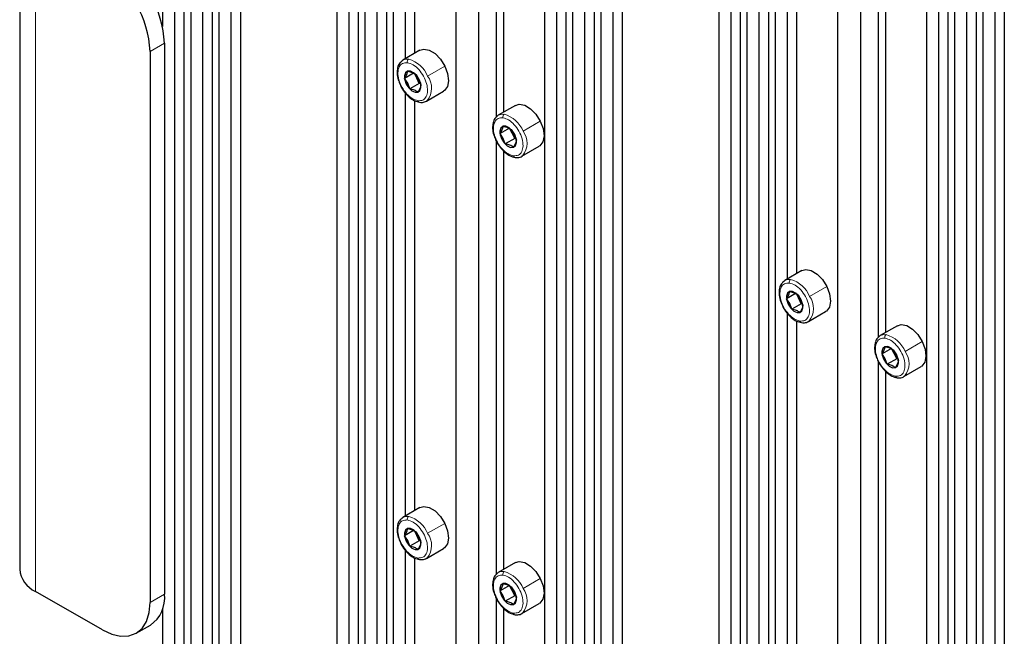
# Paper-space layout 'Blatt4' of a CAD drawing. Header units: millimetres. Extents: x 5 to 418, y 2 to 292.
# Tile 95 of 111: x 259 to 283, y 213 to 228. Entities that reach past the tile are written whole.
import ezdxf

# ---------------------------------------------------------------- set-up
doc = ezdxf.new("R2010")
doc.units = ezdxf.units.MM

psp = doc.layouts.new('Blatt4')

# ---------------------------------------------------------------- linework, layer by layer
at = {"color": 7, "linetype": 'Continuous', "lineweight": 25}
for p, q in [((262.344, 246.158), (262.344, 228.238)), ((262.639, 245.75), (262.639, 175.153)), ((262.874, 245.852), (262.874, 175.017)), ((263.039, 245.757), (263.039, 174.922)), ((263.334, 245.349), (263.334, 174.752)), ((263.57, 245.45), (263.57, 174.616)), ((263.734, 245.356), (263.734, 174.521)), ((264.265, 245.049), (264.265, 174.214)), ((264.029, 244.947), (264.029, 174.35)), ((266.646, 243.675), (266.646, 172.84)), ((267.176, 243.368), (267.176, 172.533)), ((267.341, 243.273), (267.341, 172.438)), ((266.941, 243.267), (266.941, 172.669)), ((267.636, 242.865), (267.636, 172.268)), ((267.872, 242.967), (267.872, 172.132)), ((268.036, 242.872), (268.036, 172.037)), ((270.14, 242.304), (270.14, 170.823)), ((269.58, 241.981), (269.58, 171.146)), ((271.772, 240.716), (271.772, 169.858)), ((272.302, 240.409), (272.302, 169.574)), ((272.067, 240.307), (272.067, 169.71)), ((272.467, 240.314), (272.467, 169.479)), ((272.762, 239.906), (272.762, 169.309)), ((272.998, 240.008), (272.998, 169.173)), ((273.162, 239.913), (273.162, 169.078)), ((273.457, 239.505), (273.457, 168.907)), ((273.693, 239.606), (273.693, 168.771)), ((276.074, 238.232), (276.074, 167.397)), ((276.605, 237.926), (276.605, 167.091)), ((268.331, 237.899), (268.331, 227.44)), ((268.567, 237.7), (268.567, 227.576)), ((276.369, 237.824), (276.369, 167.227)), ((276.769, 237.831), (276.769, 166.996)), ((277.3, 237.524), (277.3, 166.689)), ((277.064, 237.422), (277.064, 166.825)), ((277.464, 237.429), (277.464, 166.594)), ((279.568, 236.861), (279.568, 165.38)), ((270.582, 236.703), (270.582, 225.999)), ((279.008, 236.538), (279.008, 165.703)), ((270.759, 236.463), (270.759, 226.12)), ((281.2, 235.273), (281.2, 164.415)), ((281.495, 234.865), (281.495, 164.268)), ((281.731, 234.966), (281.731, 164.132)), ((281.895, 234.871), (281.895, 164.037)), ((282.426, 234.565), (282.426, 163.73)), ((282.19, 234.463), (282.19, 163.866)), ((282.59, 234.47), (282.59, 163.635)), ((282.885, 234.062), (282.885, 163.465)), ((283.121, 234.164), (283.121, 163.329)), ((277.759, 232.456), (277.759, 221.997)), ((277.995, 232.258), (277.995, 222.133)), ((258.819, 231.161), (258.819, 214.83)), ((280.01, 231.26), (280.01, 220.556)), ((280.187, 231.021), (280.187, 220.677)), ((262.391, 227.827), (262.391, 214.218)), ((262.038, 227.623), (262.038, 214.014)), ((268.699, 227.652), (268.275, 227.407)), ((268.553, 227.091), (268.318, 226.955)), ((268.617, 226.962), (268.553, 227.091)), ((268.594, 227.052), (268.673, 226.933)), ((268.398, 226.836), (268.318, 226.955)), ((268.446, 226.698), (268.398, 226.836)), ((268.681, 226.833), (268.446, 226.698)), ((268.681, 226.833), (268.617, 226.962)), ((268.673, 226.933), (268.722, 226.795)), ((268.712, 226.821), (268.681, 226.833)), ((268.331, 226.603), (268.331, 216.144)), ((268.858, 226.397), (269.282, 226.642)), ((268.567, 226.405), (268.567, 216.28)), ((271.056, 226.291), (270.632, 226.046)), ((270.91, 225.73), (270.675, 225.595)), ((270.755, 225.475), (270.675, 225.595)), ((270.974, 225.602), (270.91, 225.73)), ((270.951, 225.692), (271.03, 225.572)), ((271.038, 225.473), (270.974, 225.602)), ((271.03, 225.572), (271.079, 225.434)), ((270.582, 225.407), (270.582, 214.704)), ((270.803, 225.337), (270.755, 225.475)), ((271.038, 225.473), (270.803, 225.337)), ((271.069, 225.46), (271.038, 225.473)), ((270.759, 225.168), (270.759, 214.824)), ((271.215, 225.036), (271.639, 225.281)), ((278.127, 222.209), (277.703, 221.964)), ((277.982, 221.648), (277.746, 221.512)), ((278.046, 221.52), (277.982, 221.648)), ((277.826, 221.393), (277.746, 221.512)), ((278.022, 221.61), (278.102, 221.49)), ((278.11, 221.391), (278.046, 221.52)), ((278.102, 221.49), (278.15, 221.352)), ((277.759, 221.161), (277.759, 210.702)), ((277.874, 221.255), (277.826, 221.393)), ((278.11, 221.391), (277.874, 221.255)), ((278.141, 221.378), (278.11, 221.391)), ((278.286, 220.954), (278.711, 221.199)), ((277.995, 220.962), (277.995, 210.838)), ((280.484, 220.849), (280.06, 220.604)), ((280.339, 220.288), (280.103, 220.152)), ((280.403, 220.159), (280.339, 220.288)), ((280.379, 220.249), (280.459, 220.129)), ((280.01, 219.964), (280.01, 209.261)), ((280.183, 220.032), (280.103, 220.152)), ((280.231, 219.894), (280.183, 220.032)), ((280.467, 220.03), (280.231, 219.894)), ((280.467, 220.03), (280.403, 220.159)), ((280.459, 220.129), (280.507, 219.991)), ((280.498, 220.018), (280.467, 220.03)), ((280.187, 219.725), (280.187, 209.381)), ((280.643, 219.593), (281.068, 219.838)), ((268.699, 216.357), (268.275, 216.112)), ((268.553, 215.795), (268.318, 215.66)), ((268.398, 215.54), (268.318, 215.66)), ((268.617, 215.667), (268.553, 215.795)), ((268.594, 215.757), (268.673, 215.637)), ((268.681, 215.538), (268.617, 215.667)), ((268.673, 215.637), (268.722, 215.499)), ((268.446, 215.402), (268.398, 215.54)), ((268.681, 215.538), (268.446, 215.402)), ((268.712, 215.526), (268.681, 215.538)), ((268.858, 215.101), (269.282, 215.346)), ((268.331, 215.308), (268.331, 204.849)), ((268.567, 215.109), (268.567, 204.985)), ((271.056, 214.996), (270.632, 214.751)), ((270.91, 214.435), (270.675, 214.299)), ((270.974, 214.306), (270.91, 214.435)), ((270.951, 214.396), (271.03, 214.277)), ((260.859, 213.333), (259.209, 214.286)), ((270.582, 214.112), (270.582, 203.408)), ((270.755, 214.179), (270.675, 214.299)), ((270.803, 214.042), (270.755, 214.179)), ((271.038, 214.177), (270.803, 214.042)), ((271.038, 214.177), (270.974, 214.306)), ((271.03, 214.277), (271.079, 214.139)), ((271.069, 214.165), (271.038, 214.177)), ((262.344, 213.862), (262.344, 180.606)), ((270.759, 213.872), (270.759, 203.529)), ((271.215, 213.741), (271.639, 213.985)), ((261.692, 213.251), (262.046, 213.455))]:
    psp.add_line(p, q, dxfattribs=at)
at = {"color": 7, "linetype": 'Continuous', "lineweight": 18}
for p, q in [((259.209, 214.286), (259.209, 230.617)), ((262.391, 227.827), (262.038, 227.623)), ((268.888, 227.015), (269.312, 227.26)), ((268.398, 226.836), (268.36, 226.818)), ((268.645, 226.975), (268.617, 226.962)), ((268.673, 226.933), (268.679, 226.931)), ((271.245, 225.655), (271.669, 225.899)), ((271.002, 225.614), (270.974, 225.602)), ((271.03, 225.572), (271.036, 225.57)), ((270.755, 225.475), (270.717, 225.458)), ((278.316, 221.572), (278.74, 221.817)), ((278.073, 221.532), (278.046, 221.52)), ((278.102, 221.49), (278.107, 221.488)), ((277.826, 221.393), (277.788, 221.376)), ((280.673, 220.212), (281.097, 220.457)), ((280.183, 220.032), (280.145, 220.015)), ((280.43, 220.171), (280.403, 220.159)), ((280.459, 220.129), (280.464, 220.128)), ((268.888, 215.72), (269.312, 215.965)), ((268.645, 215.679), (268.617, 215.667)), ((268.673, 215.637), (268.679, 215.636)), ((268.398, 215.54), (268.36, 215.523)), ((271.245, 214.359), (271.669, 214.604)), ((262.038, 214.014), (262.391, 214.218)), ((270.755, 214.179), (270.717, 214.162)), ((271.002, 214.319), (270.974, 214.306)), ((271.03, 214.277), (271.036, 214.275))]:
    psp.add_line(p, q, dxfattribs=at)
at = {"color": 7, "linetype": 'Continuous', "lineweight": 25, "flags": 128}
for points in [[(268.699, 227.652), (268.792, 227.679), (268.927, 227.654), (269.071, 227.568), (269.204, 227.431), (269.312, 227.26)], [(268.258, 227.396), (268.261, 227.398), (268.275, 227.407)], [(269.312, 227.26), (269.381, 227.075), (269.403, 226.899), (269.376, 226.753), (269.301, 226.654), (269.282, 226.642)], [(268.679, 226.931), (268.618, 227.026), (268.541, 227.097), (268.462, 227.135), (268.391, 227.133), (268.339, 227.092), (268.316, 227.018), (268.323, 226.922), (268.36, 226.818)], [(268.36, 226.818), (268.421, 226.724), (268.497, 226.652), (268.577, 226.614), (268.648, 226.616), (268.699, 226.657), (268.723, 226.732), (268.716, 226.828), (268.679, 226.931)], [(268.875, 226.408), (268.872, 226.406), (268.858, 226.397)], [(271.056, 226.291), (271.149, 226.318), (271.284, 226.293), (271.428, 226.207), (271.561, 226.071), (271.669, 225.899)], [(270.615, 226.036), (270.618, 226.037), (270.632, 226.046)], [(271.036, 225.57), (270.975, 225.665), (270.898, 225.737), (270.819, 225.775), (270.748, 225.773), (270.696, 225.731), (270.673, 225.657), (270.68, 225.561), (270.717, 225.458)], [(271.669, 225.899), (271.738, 225.715), (271.76, 225.538), (271.733, 225.392), (271.658, 225.293), (271.639, 225.281)], [(270.717, 225.458), (270.778, 225.363), (270.854, 225.291), (270.934, 225.253), (271.005, 225.255), (271.056, 225.297), (271.08, 225.371), (271.073, 225.467), (271.036, 225.57)], [(271.232, 225.047), (271.229, 225.045), (271.215, 225.036)], [(278.127, 222.209), (278.22, 222.236), (278.355, 222.211), (278.499, 222.125), (278.632, 221.989), (278.74, 221.817)], [(277.686, 221.953), (277.689, 221.955), (277.703, 221.964)], [(278.107, 221.488), (278.046, 221.583), (277.969, 221.655), (277.89, 221.693), (277.819, 221.691), (277.768, 221.649), (277.744, 221.575), (277.751, 221.479), (277.788, 221.376)], [(278.74, 221.817), (278.809, 221.633), (278.831, 221.456), (278.804, 221.31), (278.729, 221.211), (278.711, 221.199)], [(277.788, 221.376), (277.849, 221.281), (277.926, 221.209), (278.005, 221.171), (278.076, 221.173), (278.127, 221.215), (278.151, 221.289), (278.144, 221.385), (278.107, 221.488)], [(278.303, 220.965), (278.3, 220.963), (278.286, 220.954)], [(280.484, 220.849), (280.577, 220.876), (280.713, 220.851), (280.856, 220.765), (280.989, 220.628), (281.097, 220.457)], [(280.043, 220.593), (280.046, 220.595), (280.06, 220.604)], [(281.097, 220.457), (281.166, 220.272), (281.188, 220.096), (281.161, 219.949), (281.087, 219.851), (281.068, 219.838)], [(280.464, 220.128), (280.403, 220.222), (280.327, 220.294), (280.247, 220.332), (280.176, 220.33), (280.125, 220.289), (280.101, 220.214), (280.108, 220.118), (280.145, 220.015)], [(280.145, 220.015), (280.206, 219.92), (280.283, 219.849), (280.362, 219.811), (280.433, 219.813), (280.484, 219.854), (280.508, 219.928), (280.501, 220.024), (280.464, 220.128)], [(280.66, 219.604), (280.657, 219.602), (280.643, 219.593)], [(268.699, 216.357), (268.792, 216.383), (268.927, 216.359), (269.071, 216.273), (269.204, 216.136), (269.312, 215.965)], [(268.258, 216.101), (268.261, 216.103), (268.275, 216.112)], [(268.679, 215.636), (268.618, 215.73), (268.541, 215.802), (268.462, 215.84), (268.391, 215.838), (268.339, 215.797), (268.316, 215.722), (268.323, 215.626), (268.36, 215.523)], [(269.312, 215.965), (269.381, 215.78), (269.403, 215.604), (269.376, 215.457), (269.301, 215.359), (269.282, 215.346)], [(268.36, 215.523), (268.421, 215.428), (268.497, 215.356), (268.577, 215.319), (268.648, 215.321), (268.699, 215.362), (268.723, 215.436), (268.716, 215.532), (268.679, 215.636)], [(268.875, 215.112), (268.872, 215.11), (268.858, 215.101)], [(271.056, 214.996), (271.149, 215.023), (271.284, 214.998), (271.428, 214.912), (271.561, 214.775), (271.669, 214.604)], [(270.615, 214.74), (270.618, 214.742), (270.632, 214.751)], [(271.669, 214.604), (271.738, 214.419), (271.76, 214.243), (271.733, 214.097), (271.658, 213.998), (271.639, 213.985)], [(271.036, 214.275), (270.975, 214.37), (270.898, 214.441), (270.819, 214.479), (270.748, 214.477), (270.696, 214.436), (270.673, 214.362), (270.68, 214.266), (270.717, 214.162)], [(270.717, 214.162), (270.778, 214.068), (270.854, 213.996), (270.934, 213.958), (271.005, 213.96), (271.056, 214.001), (271.08, 214.075), (271.073, 214.172), (271.036, 214.275)], [(260.859, 213.333), (261.089, 213.227), (261.31, 213.177), (261.514, 213.185), (261.692, 213.251), (261.839, 213.372), (261.948, 213.545), (262.015, 213.761), (262.038, 214.014)], [(271.232, 213.751), (271.229, 213.75), (271.215, 213.741)]]:
    psp.add_lwpolyline(points, dxfattribs=at)
at = {"color": 7, "linetype": 'Continuous', "lineweight": 18, "flags": 128}
for points in [[(268.275, 227.407), (268.334, 227.43), (268.42, 227.432)], [(270.632, 226.046), (270.691, 226.069), (270.777, 226.071)], [(277.703, 221.964), (277.762, 221.987), (277.848, 221.989)], [(280.06, 220.604), (280.119, 220.626), (280.205, 220.628)], [(268.275, 216.112), (268.334, 216.134), (268.42, 216.136)], [(270.632, 214.751), (270.691, 214.773), (270.777, 214.776)]]:
    psp.add_lwpolyline(points, dxfattribs=at)
at = {"color": 7, "linetype": 'Continuous', "lineweight": 25}
for centre, radius, start, end in [((259.479, 227.506), 2.561, 2.6055, 57.3945), ((259.832, 227.711), 2.561, 2.6055, 57.3945), ((268.96, 227.135), 0.384, 191.6562, 206.8091), ((268.985, 227.143), 0.41, 206.1561, 226.3735), ((271.317, 225.775), 0.384, 191.6562, 206.8091), ((271.342, 225.782), 0.41, 206.1561, 226.3735), ((278.388, 221.692), 0.384, 191.6562, 206.8091), ((278.413, 221.7), 0.41, 206.1561, 226.3735), ((280.745, 220.332), 0.384, 191.6562, 206.8091), ((280.77, 220.339), 0.41, 206.1561, 226.3735), ((268.96, 215.84), 0.384, 191.6562, 206.8091), ((268.985, 215.847), 0.41, 206.1561, 226.3735), ((259.486, 214.897), 0.671, 185.6948, 245.6253), ((271.317, 214.479), 0.384, 191.6562, 206.8091), ((261.598, 214.117), 0.799, 304.0564, 7.2558), ((271.342, 214.487), 0.41, 206.1561, 226.3735)]:
    psp.add_arc(centre, radius, start, end, dxfattribs=at)
at = {"color": 7, "linetype": 'Continuous', "lineweight": 18}
for centre, radius, start, end in [((268.466, 227.367), 0.0796, 125.2067, 196.6252), ((268.223, 226.739), 0.72, 22.5294, 74.129), ((268.48, 226.72), 0.504, 321.6891, 35.9048), ((268.697, 226.414), 0.0489, 190.6158, 258.2609), ((270.823, 226.006), 0.0796, 125.2067, 196.6252), ((270.58, 225.379), 0.72, 22.5294, 74.129), ((270.837, 225.359), 0.504, 321.6891, 35.9048), ((271.054, 225.054), 0.0489, 190.6158, 258.2609), ((277.894, 221.924), 0.0796, 125.2067, 196.6252), ((277.651, 221.297), 0.72, 22.5294, 74.129), ((277.908, 221.277), 0.504, 321.6891, 35.9048), ((278.126, 220.972), 0.0489, 190.6158, 258.2609), ((280.251, 220.563), 0.0796, 125.2067, 196.6252), ((280.008, 219.936), 0.72, 22.5294, 74.129), ((280.265, 219.916), 0.504, 321.6891, 35.9048), ((280.483, 219.611), 0.0489, 190.6158, 258.2609), ((268.466, 216.071), 0.0796, 125.2067, 196.6252), ((268.223, 215.444), 0.72, 22.5294, 74.129), ((268.48, 215.424), 0.504, 321.6891, 35.9048), ((268.697, 215.119), 0.0489, 190.6158, 258.2609), ((270.823, 214.711), 0.0796, 125.2067, 196.6252), ((270.58, 214.083), 0.72, 22.5294, 74.129), ((270.837, 214.064), 0.504, 321.6891, 35.9048), ((271.054, 213.758), 0.0489, 190.6158, 258.2609)]:
    psp.add_arc(centre, radius, start, end, dxfattribs=at)
at = {"color": 7, "linetype": 'Continuous', "lineweight": 25}
for points, knots in [([(268.257, 227.39), (268.233, 227.371), (268.181, 227.329), (268.14, 227.219), (268.13, 227.082), (268.152, 226.939), (268.192, 226.848), (268.208, 226.81)], [0, 0, 0, 0, 0.17029, 0.381057, 0.602951, 0.834475, 1, 1, 1, 1]), ([(268.318, 226.955), (268.338, 226.989), (268.379, 227.058), (268.388, 227.108), (268.392, 227.133)], [0, 0, 0, 0, 0.500362, 1, 1, 1, 1]), ([(268.392, 227.133), (268.433, 227.124), (268.516, 227.106), (268.568, 227.07), (268.594, 227.052)], [0, 0, 0, 0, 0.5004301, 1, 1, 1, 1]), ([(268.208, 226.81), (268.214, 226.794), (268.24, 226.725), (268.318, 226.612), (268.433, 226.487), (268.56, 226.398), (268.646, 226.377), (268.687, 226.367)], [0, 0, 0, 0, 0.067746, 0.302781, 0.538737, 0.776968, 1, 1, 1, 1]), ([(268.722, 226.795), (268.717, 226.77), (268.708, 226.72), (268.668, 226.652), (268.648, 226.618)], [0, 0, 0, 0, 0.500362, 1, 1, 1, 1]), ([(268.648, 226.618), (268.622, 226.635), (268.571, 226.671), (268.488, 226.689), (268.446, 226.698)], [0, 0, 0, 0, 0.5004301, 1, 1, 1, 1]), ([(268.687, 226.367), (268.711, 226.365), (268.771, 226.362), (268.841, 226.377), (268.871, 226.408), (268.876, 226.414)], [0, 0, 0, 0, 0.341589, 0.88384, 1, 1, 1, 1]), ([(270.614, 226.03), (270.59, 226.011), (270.538, 225.968), (270.497, 225.858), (270.487, 225.721), (270.509, 225.578), (270.549, 225.487), (270.565, 225.449)], [0, 0, 0, 0, 0.17029, 0.381057, 0.602951, 0.834475, 1, 1, 1, 1]), ([(270.675, 225.595), (270.695, 225.629), (270.736, 225.697), (270.745, 225.747), (270.749, 225.772)], [0, 0, 0, 0, 0.500362, 1, 1, 1, 1]), ([(270.749, 225.772), (270.79, 225.763), (270.874, 225.745), (270.925, 225.71), (270.951, 225.692)], [0, 0, 0, 0, 0.5004301, 1, 1, 1, 1]), ([(270.565, 225.449), (270.571, 225.434), (270.597, 225.365), (270.675, 225.251), (270.79, 225.126), (270.918, 225.037), (271.003, 225.016), (271.044, 225.006)], [0, 0, 0, 0, 0.067746, 0.302781, 0.538737, 0.776968, 1, 1, 1, 1]), ([(271.005, 225.257), (270.979, 225.275), (270.928, 225.311), (270.845, 225.328), (270.803, 225.337)], [0, 0, 0, 0, 0.5004301, 1, 1, 1, 1]), ([(271.079, 225.434), (271.074, 225.409), (271.066, 225.359), (271.025, 225.291), (271.005, 225.257)], [0, 0, 0, 0, 0.500362, 1, 1, 1, 1]), ([(271.044, 225.006), (271.068, 225.004), (271.128, 225.001), (271.198, 225.016), (271.228, 225.047), (271.233, 225.053)], [0, 0, 0, 0, 0.341589, 0.88384, 1, 1, 1, 1]), ([(277.685, 221.948), (277.661, 221.928), (277.609, 221.886), (277.568, 221.776), (277.558, 221.639), (277.58, 221.496), (277.62, 221.405), (277.636, 221.367)], [0, 0, 0, 0, 0.17029, 0.381057, 0.602951, 0.834475, 1, 1, 1, 1]), ([(277.746, 221.512), (277.767, 221.547), (277.807, 221.615), (277.816, 221.665), (277.82, 221.69)], [0, 0, 0, 0, 0.5003625, 1, 1, 1, 1]), ([(277.82, 221.69), (277.862, 221.681), (277.945, 221.663), (277.996, 221.628), (278.022, 221.61)], [0, 0, 0, 0, 0.50043, 1, 1, 1, 1]), ([(277.636, 221.367), (277.642, 221.352), (277.668, 221.283), (277.746, 221.169), (277.861, 221.044), (277.989, 220.955), (278.074, 220.934), (278.116, 220.924)], [0, 0, 0, 0, 0.0677457, 0.3027807, 0.5387367, 0.776968, 1, 1, 1, 1]), ([(278.076, 221.175), (278.05, 221.193), (277.999, 221.229), (277.916, 221.246), (277.874, 221.255)], [0, 0, 0, 0, 0.50043, 1, 1, 1, 1]), ([(278.15, 221.352), (278.145, 221.327), (278.137, 221.277), (278.096, 221.209), (278.076, 221.175)], [0, 0, 0, 0, 0.500362, 1, 1, 1, 1]), ([(278.116, 220.924), (278.139, 220.922), (278.199, 220.919), (278.269, 220.934), (278.299, 220.965), (278.304, 220.971)], [0, 0, 0, 0, 0.341589, 0.88384, 1, 1, 1, 1]), ([(280.042, 220.587), (280.018, 220.568), (279.966, 220.525), (279.925, 220.416), (279.915, 220.278), (279.937, 220.135), (279.977, 220.044), (279.993, 220.006)], [0, 0, 0, 0, 0.17029, 0.381057, 0.602951, 0.834475, 1, 1, 1, 1]), ([(280.103, 220.152), (280.124, 220.186), (280.164, 220.254), (280.173, 220.304), (280.177, 220.329)], [0, 0, 0, 0, 0.5003625, 1, 1, 1, 1]), ([(280.177, 220.329), (280.219, 220.32), (280.302, 220.303), (280.353, 220.267), (280.379, 220.249)], [0, 0, 0, 0, 0.50043, 1, 1, 1, 1]), ([(279.993, 220.006), (279.999, 219.991), (280.025, 219.922), (280.103, 219.808), (280.218, 219.684), (280.346, 219.595), (280.431, 219.573), (280.473, 219.563)], [0, 0, 0, 0, 0.0677457, 0.3027807, 0.5387367, 0.776968, 1, 1, 1, 1]), ([(280.507, 219.991), (280.502, 219.966), (280.494, 219.916), (280.453, 219.848), (280.433, 219.814)], [0, 0, 0, 0, 0.500362, 1, 1, 1, 1]), ([(280.433, 219.814), (280.407, 219.832), (280.356, 219.868), (280.273, 219.886), (280.231, 219.894)], [0, 0, 0, 0, 0.50043, 1, 1, 1, 1]), ([(280.473, 219.563), (280.496, 219.562), (280.556, 219.558), (280.626, 219.573), (280.656, 219.605), (280.662, 219.61)], [0, 0, 0, 0, 0.341589, 0.88384, 1, 1, 1, 1]), ([(268.257, 216.095), (268.233, 216.076), (268.181, 216.033), (268.14, 215.924), (268.13, 215.786), (268.152, 215.643), (268.192, 215.552), (268.208, 215.514)], [0, 0, 0, 0, 0.17029, 0.381057, 0.602951, 0.834475, 1, 1, 1, 1]), ([(268.318, 215.66), (268.338, 215.694), (268.379, 215.762), (268.388, 215.812), (268.392, 215.837)], [0, 0, 0, 0, 0.5003625, 1, 1, 1, 1]), ([(268.392, 215.837), (268.433, 215.828), (268.516, 215.811), (268.568, 215.775), (268.594, 215.757)], [0, 0, 0, 0, 0.5004301, 1, 1, 1, 1]), ([(268.208, 215.514), (268.214, 215.499), (268.24, 215.43), (268.318, 215.316), (268.433, 215.191), (268.56, 215.102), (268.646, 215.081), (268.687, 215.071)], [0, 0, 0, 0, 0.067746, 0.302781, 0.538737, 0.776968, 1, 1, 1, 1]), ([(268.648, 215.322), (268.622, 215.34), (268.571, 215.376), (268.488, 215.393), (268.446, 215.402)], [0, 0, 0, 0, 0.5004301, 1, 1, 1, 1]), ([(268.722, 215.499), (268.717, 215.474), (268.708, 215.424), (268.668, 215.356), (268.648, 215.322)], [0, 0, 0, 0, 0.500362, 1, 1, 1, 1]), ([(268.687, 215.071), (268.711, 215.07), (268.771, 215.066), (268.841, 215.081), (268.871, 215.113), (268.876, 215.118)], [0, 0, 0, 0, 0.341589, 0.88384, 1, 1, 1, 1]), ([(270.614, 214.734), (270.59, 214.715), (270.538, 214.672), (270.497, 214.563), (270.487, 214.426), (270.509, 214.283), (270.549, 214.192), (270.565, 214.154)], [0, 0, 0, 0, 0.17029, 0.381057, 0.602951, 0.834475, 1, 1, 1, 1]), ([(270.675, 214.299), (270.695, 214.333), (270.736, 214.401), (270.745, 214.451), (270.749, 214.476)], [0, 0, 0, 0, 0.500362, 1, 1, 1, 1]), ([(270.749, 214.476), (270.79, 214.468), (270.874, 214.45), (270.925, 214.414), (270.951, 214.396)], [0, 0, 0, 0, 0.5004301, 1, 1, 1, 1]), ([(270.565, 214.154), (270.571, 214.138), (270.597, 214.069), (270.675, 213.955), (270.79, 213.831), (270.918, 213.742), (271.003, 213.721), (271.044, 213.71)], [0, 0, 0, 0, 0.067746, 0.302781, 0.538737, 0.776968, 1, 1, 1, 1]), ([(271.079, 214.139), (271.074, 214.114), (271.066, 214.064), (271.025, 213.995), (271.005, 213.961)], [0, 0, 0, 0, 0.500362, 1, 1, 1, 1]), ([(271.005, 213.961), (270.979, 213.979), (270.928, 214.015), (270.845, 214.033), (270.803, 214.042)], [0, 0, 0, 0, 0.5004301, 1, 1, 1, 1]), ([(271.044, 213.71), (271.068, 213.709), (271.128, 213.705), (271.198, 213.721), (271.228, 213.752), (271.233, 213.757)], [0, 0, 0, 0, 0.341589, 0.88384, 1, 1, 1, 1])]:
    psp.add_open_spline(points, degree=3, knots=knots, dxfattribs=at)
at = {"color": 7, "linetype": 'Continuous', "lineweight": 18}
for points in [[(268.649, 226.405), (268.603, 226.419), (268.509, 226.445), (268.366, 226.569), (268.247, 226.735), (268.169, 226.923), (268.145, 227.104), (268.178, 227.248), (268.261, 227.341), (268.347, 227.343), (268.389, 227.344)], [(268.389, 227.344), (268.436, 227.331), (268.529, 227.304), (268.673, 227.18), (268.792, 227.015), (268.87, 226.827), (268.894, 226.646), (268.861, 226.501), (268.778, 226.408), (268.692, 226.406), (268.649, 226.405)], [(271.006, 225.045), (270.96, 225.058), (270.867, 225.084), (270.723, 225.208), (270.604, 225.374), (270.526, 225.562), (270.502, 225.743), (270.535, 225.888), (270.618, 225.981), (270.704, 225.982), (270.746, 225.983)], [(270.746, 225.983), (270.793, 225.97), (270.886, 225.944), (271.03, 225.82), (271.149, 225.654), (271.227, 225.466), (271.251, 225.285), (271.218, 225.14), (271.135, 225.047), (271.049, 225.046), (271.006, 225.045)], [(278.078, 220.963), (278.031, 220.976), (277.938, 221.002), (277.794, 221.126), (277.675, 221.292), (277.597, 221.48), (277.573, 221.661), (277.606, 221.806), (277.689, 221.899), (277.775, 221.9), (277.818, 221.901)], [(277.818, 221.901), (277.864, 221.888), (277.957, 221.862), (278.101, 221.738), (278.22, 221.572), (278.298, 221.384), (278.322, 221.203), (278.289, 221.058), (278.206, 220.965), (278.12, 220.964), (278.078, 220.963)], [(280.435, 219.602), (280.388, 219.615), (280.295, 219.642), (280.151, 219.766), (280.032, 219.931), (279.954, 220.12), (279.93, 220.3), (279.963, 220.445), (280.046, 220.538), (280.132, 220.54), (280.175, 220.541)], [(280.175, 220.541), (280.221, 220.527), (280.314, 220.501), (280.458, 220.377), (280.577, 220.211), (280.655, 220.023), (280.679, 219.842), (280.646, 219.698), (280.563, 219.605), (280.477, 219.603), (280.435, 219.602)], [(268.649, 215.11), (268.603, 215.123), (268.509, 215.15), (268.366, 215.274), (268.247, 215.439), (268.169, 215.627), (268.145, 215.808), (268.178, 215.953), (268.261, 216.046), (268.347, 216.048), (268.389, 216.049)], [(268.389, 216.049), (268.436, 216.035), (268.529, 216.009), (268.673, 215.885), (268.792, 215.719), (268.87, 215.531), (268.894, 215.35), (268.861, 215.206), (268.778, 215.113), (268.692, 215.111), (268.649, 215.11)], [(271.006, 213.749), (270.96, 213.762), (270.867, 213.789), (270.723, 213.913), (270.604, 214.079), (270.526, 214.267), (270.502, 214.448), (270.535, 214.592), (270.618, 214.685), (270.704, 214.687), (270.746, 214.688)], [(270.746, 214.688), (270.793, 214.675), (270.886, 214.648), (271.03, 214.524), (271.149, 214.359), (271.227, 214.17), (271.251, 213.99), (271.218, 213.845), (271.135, 213.752), (271.049, 213.75), (271.006, 213.749)]]:
    psp.add_open_spline(points, degree=3, dxfattribs=at)

doc.saveas('drawing.dxf')
